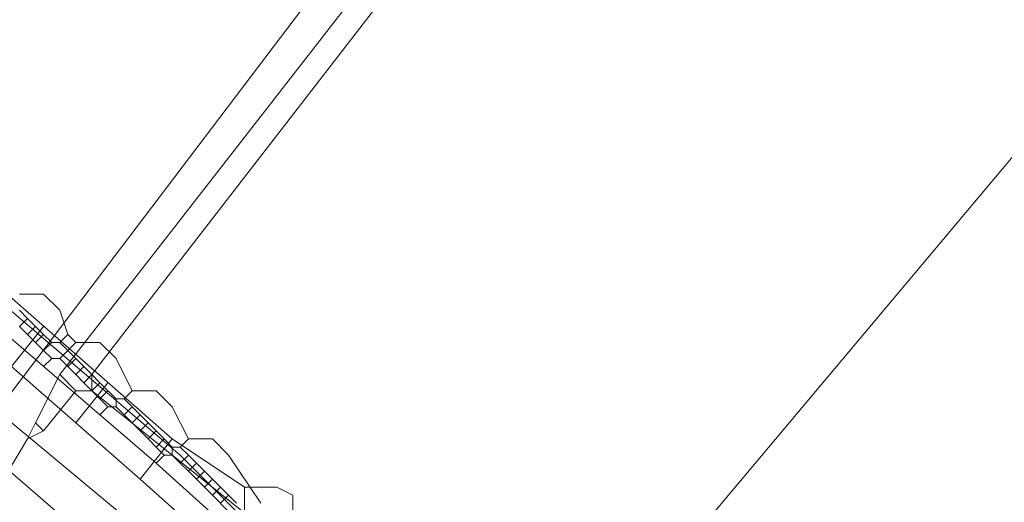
# Model space of a CAD drawing. Header units: metres. Extents: x 92810 to 93633, y 464687 to 465459.
# Tile 32 of 256: x 93111.47 to 93120.21, y 464781.4 to 464785.69. Entities that reach past the tile are written whole.
import ezdxf

# ---------------------------------------------------------------- set-up
doc = ezdxf.new("R2010")
doc.units = ezdxf.units.M
for name, color, linetype, lineweight, transparency in [('B-OI-KL-DATA_KPN-G', 90, 'SI_B_DATA_KPN', 18, 0.4), ('B-OI-KL-DATA_LIANDER-G', 90, 'SI_B_DATA_LIANDER', 18, 0.4), ('B-OI-KL-DATA_ZIGGO BV-G', 90, 'SI_B_DATA_ZIGGO', 18, 0.4), ('B-OI-KL-ET_LS_LIANDER-G', 190, 'SI_B_ET_LS_LIANDER', 18, 0.4), ('B-OI-KL-ET_MS_LIANDER-G', 130, 'SI_B_ET_MS_LIANDER', 18, 0.4), ('B-OI-KL-GAS_LD_LIANDER-G', 30, 'SI_B_GAS_LD_LIANDER', 18, 0.4)]:
    doc.layers.add(name, color=color, linetype=linetype, lineweight=lineweight, transparency=transparency)
doc.styles.get("Standard").update_dxf_attribs({"font": 'isocp.shx'})
doc.linetypes.add('SI_B_DATA_KPN', pattern='A,5,-2,["KPN",Standard,S=1.5,R=0,X=-0.51,Y=-0.75],-8', length=15)
doc.linetypes.add('SI_B_DATA_LIANDER', pattern='A,5,-2,["LI-DATA",Standard,S=1.5,R=0,X=-0.51,Y=-0.75],-11', length=18)
doc.linetypes.add('SI_B_DATA_ZIGGO', pattern='A,5,-2,["ZIGGO",Standard,S=1.5,R=0,X=-0.51,Y=-0.75],-9', length=16)
doc.linetypes.add('SI_B_ET_LS_LIANDER', pattern='A,5,-2,["LI-LS",Standard,S=1.5,R=0,X=-0.51,Y=-0.75],-10', length=17)
doc.linetypes.add('SI_B_ET_MS_LIANDER', pattern='A,5,-2,["LI-MS",Standard,S=1.5,R=0,X=-0.51,Y=-0.75],-10', length=17)
doc.linetypes.add('SI_B_GAS_LD_LIANDER', pattern='A,5,-2,["LI-G-LD",Standard,S=1.5,R=0,X=-0.51,Y=-0.75],-11', length=18)

msp = doc.modelspace()

# ---------------------------------------------------------------- linework, layer by layer
at = {"layer": 'B-OI-KL-DATA_KPN-G', "flags": 128}
for points in [[(93120.8214, 464793.4643), (93118.6071, 464790.8929), (93116.25, 464787.8929), (93112.1071, 464782.5357), (93112.1071, 464782.3929)], [(93119.6786, 464792.9643), (93117.8929, 464790.8929), (93115.4643, 464787.75), (93110.75, 464781.5357)], [(93119.75, 464792.8929), (93119.75, 464792.6786), (93119.6071, 464792.5357), (93111.8214, 464782.5357)], [(93111.8214, 464782.5357), (93111.6071, 464782.1071)], [(93111.8214, 464782.5357), (93111.9643, 464782.3929)], [(93111.9643, 464782.3929), (93111.6786, 464782.0357)], [(93111.9643, 464782.3929), (93112.1071, 464782.3929)], [(93112.1071, 464782.3929), (93116.75, 464778.6786), (93117.9643, 464777.6071), (93125.6071, 464771.25), (93126.9643, 464770.0357), (93136.75, 464761.6786), (93136.75, 464761.4643)], [(93111.6071, 464782.1071), (93111.5357, 464781.9643)], [(93111.6071, 464782.1071), (93111.6786, 464782.0357)], [(93111.6786, 464782.0357), (93111.5357, 464781.9643)], [(93111.5357, 464781.9643), (93111.3214, 464781.6071)]]:
    msp.add_lwpolyline(points, dxfattribs=at)
at = {"layer": 'B-OI-KL-DATA_LIANDER-G', "flags": 128}
msp.add_lwpolyline([(93062.9643, 464850.3929), (93063.1786, 464849.6071), (93063.3929, 464849.1786), (93072.6071, 464830.1071), (93078.3929, 464815.75), (93078.5357, 464815.5357), (93080.1786, 464814.3214), (93080.5357, 464813.9643), (93083.5357, 464811.3929), (93086.1071, 464807.6071), (93086.75, 464807.0357), (93086.8929, 464806.75), (93088.8929, 464803.6071), (93089.25, 464803.1786), (93093.1071, 464798.9643), (93094.3929, 464797.6786), (93097.1071, 464795.1071), (93097.5357, 464795.0357), (93097.6071, 464794.9643), (93107.8214, 464786.1786), (93107.8929, 464785.9643), (93108.25, 464785.8214), (93108.5357, 464785.5357), (93112.8929, 464781.8214), (93113.4643, 464781.25), (93116.9643, 464778.0357), (93117.25, 464778.0357), (93117.25, 464777.9643), (93117.4643, 464777.6071), (93122.9643, 464772.6071), (93122.9643, 464772.4643), (93128.9643, 464767.0357), (93131.6786, 464764.9643), (93131.9643, 464764.6786), (93131.9643, 464764.5357)], dxfattribs=at)
at = {"layer": 'B-OI-KL-DATA_ZIGGO BV-G', "flags": 128}
msp.add_lwpolyline([(93115.403, 464778.656), (93124.343, 464789.299)], dxfattribs=at)
at = {"layer": 'B-OI-KL-ET_LS_LIANDER-G'}
for p, q in [((93108.25, 464785.9643), (93112.8214, 464781.9643)), ((93107.1786, 464785.6071), (93114.3214, 464779.6786)), ((93107.9643, 464785.6071), (93112.5357, 464781.6071)), ((93111.6786, 464782.9643), (93111.3929, 464782.6071)), ((93112.25, 464782.4643), (93111.9643, 464782.1071)), ((93112.8214, 464781.9643), (93112.5357, 464781.6071)), ((93112.8214, 464781.9643), (93113.4643, 464781.5357)), ((93112.5357, 464781.6071), (93113.1786, 464781.0357)), ((93113.4643, 464781.5357), (93113.75, 464781.5357)), ((93113.4643, 464781.5357), (93113.4643, 464781.25)), ((93113.75, 464781.5357), (93113.8929, 464781.4643)), ((93113.8929, 464781.4643), (93113.8929, 464781.25))]:
    msp.add_line(p, q, dxfattribs=at)
at = {"layer": 'B-OI-KL-ET_MS_LIANDER-G', "flags": 128}
for points in [[(93111.4643, 464783.25), (93111.6786, 464783.25), (93111.8214, 464783.1071), (93111.8929, 464782.8929)], [(93111.1786, 464783.0357), (93112.6786, 464781.75)], [(93111.4643, 464783.1071), (93111.5357, 464783.0357)], [(93111.5357, 464783.0357), (93111.4643, 464782.9643)], [(93111.5357, 464783.0357), (93111.6071, 464782.9643)], [(93111.4643, 464782.9643), (93111.5357, 464782.8929)], [(93111.6071, 464782.9643), (93111.5357, 464782.8929)], [(93111.6071, 464782.9643), (93111.6786, 464782.8929)], [(93111.5357, 464782.8929), (93111.6071, 464782.8214)], [(93111.6786, 464782.8929), (93111.6071, 464782.8214)], [(93111.6786, 464782.8929), (93111.75, 464782.8214)], [(93111.8929, 464782.8929), (93111.8214, 464782.8214)], [(93111.8929, 464782.8929), (93111.9643, 464782.8214)], [(93111.6071, 464782.8214), (93111.6786, 464782.75)], [(93111.75, 464782.8214), (93111.6786, 464782.75)], [(93111.75, 464782.8214), (93111.8214, 464782.8214)], [(93111.8214, 464782.8214), (93111.8929, 464782.75)], [(93111.9643, 464782.8214), (93111.8929, 464782.75)], [(93111.9643, 464782.8214), (93112.1786, 464782.8214), (93112.3214, 464782.6786), (93112.4643, 464782.3929)], [(93111.6786, 464782.75), (93111.75, 464782.6786)], [(93111.75, 464782.6786), (93111.6786, 464782.6071)], [(93111.75, 464782.6786), (93111.8214, 464782.6786)], [(93111.8929, 464782.75), (93111.8214, 464782.6786)], [(93111.8214, 464782.6786), (93111.8929, 464782.6071)], [(93111.8929, 464782.75), (93111.9643, 464782.6786)], [(93111.9643, 464782.6786), (93111.8929, 464782.6071)], [(93111.9643, 464782.6786), (93112.0357, 464782.6071)], [(93111.8929, 464782.6071), (93111.9643, 464782.5357)], [(93112.0357, 464782.6071), (93111.9643, 464782.5357)], [(93112.0357, 464782.6071), (93112.1071, 464782.5357)], [(93111.9643, 464782.5357), (93112.0357, 464782.4643)], [(93112.1071, 464782.5357), (93112.0357, 464782.4643)], [(93112.1071, 464782.5357), (93112.1786, 464782.4643)], [(93112.0357, 464782.4643), (93112.1071, 464782.3929)], [(93112.1786, 464782.4643), (93112.1071, 464782.3929)], [(93112.1786, 464782.4643), (93112.3214, 464782.3214)], [(93112.1071, 464782.3929), (93112.1786, 464782.3214)], [(93112.25, 464782.3929), (93112.1786, 464782.3214)], [(93112.4643, 464782.3929), (93112.3929, 464782.3214)], [(93112.4643, 464782.3929), (93112.6786, 464782.3929), (93112.8214, 464782.25), (93112.9643, 464781.9643)], [(93112.1786, 464782.3214), (93112.25, 464782.25)], [(93112.25, 464782.25), (93112.1786, 464782.1786)], [(93112.25, 464782.25), (93112.3214, 464782.25)], [(93112.3214, 464782.3214), (93112.3929, 464782.3214)], [(93112.3214, 464782.3214), (93112.3214, 464782.25)], [(93112.3214, 464782.25), (93112.3929, 464782.1786)], [(93112.3929, 464782.3214), (93112.4643, 464782.25)], [(93112.4643, 464782.25), (93112.3929, 464782.1786)], [(93112.4643, 464782.25), (93112.5357, 464782.1786)], [(93112.3929, 464782.1786), (93112.4643, 464782.1071)], [(93112.5357, 464782.1786), (93112.4643, 464782.1071)], [(93112.5357, 464782.1786), (93112.6071, 464782.1071)], [(93112.4643, 464782.1071), (93112.5357, 464782.0357)], [(93112.6071, 464782.1071), (93112.5357, 464782.0357)], [(93112.6071, 464782.1071), (93112.6786, 464782.0357)], [(93112.5357, 464782.0357), (93112.6071, 464781.9643)], [(93112.6786, 464782.0357), (93112.6071, 464781.9643)], [(93112.6786, 464782.0357), (93112.75, 464781.9643)], [(93112.6071, 464781.9643), (93112.6786, 464781.8929)], [(93112.75, 464781.9643), (93112.6786, 464781.8929)], [(93112.6786, 464781.8929), (93112.75, 464781.8214)], [(93112.75, 464781.9643), (93112.8214, 464781.8929)], [(93112.8214, 464781.8929), (93112.8929, 464781.8929)], [(93112.8214, 464781.8929), (93112.8214, 464781.8214)], [(93112.9643, 464781.9643), (93112.8929, 464781.8929)], [(93112.8929, 464781.8929), (93112.9643, 464781.8214)], [(93112.9643, 464781.9643), (93113.1786, 464781.9643), (93113.3214, 464781.8214), (93113.6071, 464781.3929)], [(93112.75, 464781.8214), (93112.6786, 464781.75)], [(93112.75, 464781.8214), (93112.8214, 464781.8214)], [(93112.8214, 464781.8214), (93112.8929, 464781.75)], [(93112.9643, 464781.8214), (93112.8929, 464781.75)], [(93112.9643, 464781.8214), (93113.0357, 464781.75)], [(93112.6786, 464781.75), (93113.3929, 464781.1071)], [(93112.8929, 464781.75), (93112.9643, 464781.6786)], [(93113.0357, 464781.75), (93112.9643, 464781.6786)], [(93113.0357, 464781.75), (93113.1071, 464781.6786)], [(93112.9643, 464781.6786), (93113.0357, 464781.6071)], [(93113.1071, 464781.6786), (93113.0357, 464781.6071)], [(93113.1071, 464781.6786), (93113.1786, 464781.6071)], [(93113.0357, 464781.6071), (93113.1071, 464781.5357)], [(93113.1786, 464781.6071), (93113.1071, 464781.5357)], [(93113.1786, 464781.6071), (93113.25, 464781.5357)], [(93113.1071, 464781.5357), (93113.1786, 464781.4643)], [(93113.25, 464781.5357), (93113.1786, 464781.4643)], [(93113.1786, 464781.4643), (93113.3214, 464781.3214)], [(93113.25, 464781.5357), (93113.3214, 464781.4643)], [(93113.3214, 464781.4643), (93113.25, 464781.3929)], [(93113.3214, 464781.4643), (93113.3929, 464781.3929)]]:
    msp.add_lwpolyline(points, dxfattribs=at)
at = {"layer": 'B-OI-KL-GAS_LD_LIANDER-G', "flags": 128}
msp.add_lwpolyline([(93104.6071, 464787.6071), (93106.1071, 464786.3929), (93106.1071, 464786.25), (93115.25, 464778.3214), (93115.3214, 464778.0357), (93115.6071, 464777.9643)], dxfattribs=at)

doc.saveas('drawing.dxf')
